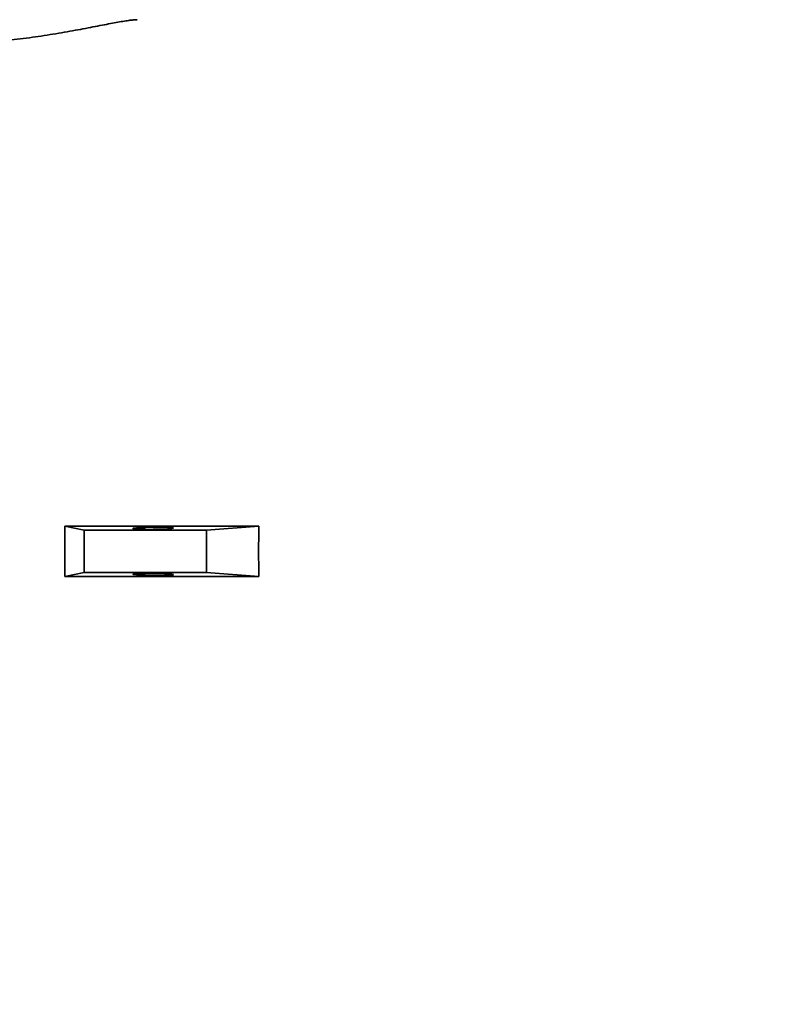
# Model space of a CAD drawing. Header units: millimetres. Extents: x 0 to 14900, y 0 to 10500.
# Tile 34 of 54: x 10655 to 10900, y 6435 to 6750. Entities that reach past the tile are written whole.
import ezdxf

# ---------------------------------------------------------------- set-up
doc = ezdxf.new("R2010")
doc.units = ezdxf.units.MM
doc.header["$LTSCALE"] = 25
doc.styles.add('SLDTEXTSTYLE0', font='TXT', dxfattribs={"width": 0.605})
doc.dimstyles.new('SLDDIMSTYLE3', dxfattribs={"dimtxt": 87.5, "dimasz": 87.5, "dimexe": 0, "dimexo": 0.0625, "dimgap": 21.875, "dimtad": 1, "dimdec": 4, "dimlfac": 25, "dimzin": 12, "dimdsep": 46, "dimtxsty": 'SLDTEXTSTYLE0', "dimsah": 1, "dimcen": 0.09, "dimadec": 1, "dimazin": 3, "dimtfac": 1, "dimtofl": 0, "dimtmove": 0, "dimatfit": 3, "dimfxl": 1, "dimfrac": 2, "dimtolj": 1, "dimtzin": 12, "dimarcsym": 0})

# ---------------------------------------------------------------- blocks, each defined once
blk = doc.blocks.new('_D_8')
at = {"color": 7, "linetype": 'Continuous', "lineweight": 0}
for p, q in [((12310.98, 6773.9), (13944.28, 6773.9)), ((8333.2, 6305.05), (8084.93, 6261.28))]:
    blk.add_line(p, q, dxfattribs=at)
at = {"color": 7, "linetype": 'Continuous', "lineweight": 18}
blk.add_arc((10992.18, 6773.9), 2914.6, 190, 0, dxfattribs=at)
for points in [[(13906.78, 6773.9), (13892.97, 6686.6), (13917.96, 6686.22)], [(8121.86, 6267.79), (8126.07, 6179.5), (8150.62, 6184.21)]]:
    blk.add_solid(points, dxfattribs=at)
at = {"color": 7, "linetype": 'Continuous', "lineweight": 18, "insert": (11112.52, 3971.92), "char_height": 87.5, "attachment_point": 1, "rotation": 5, "style": 'SLDTEXTSTYLE0'}
blk.add_mtext('170°', dxfattribs=at)

msp = doc.modelspace()

# ---------------------------------------------------------------- linework, layer by layer
at = {"color": 7, "linetype": 'Continuous', "lineweight": 35}
for p, q in [((10731.3711068, 6587.9728271), (10669.2646381, 6587.9728271)), ((10675.517026, 6586.652588), (10669.2646381, 6587.9728271)), ((10714.6428273, 6586.652588), (10675.517026, 6586.652588)), ((10675.517026, 6573.152588), (10675.517026, 6586.652588)), ((10731.3711068, 6587.9728271), (10714.6428273, 6586.652588)), ((10714.6428273, 6573.152588), (10714.6428273, 6586.652588)), ((10675.517026, 6573.152588), (10669.2646381, 6571.8323488)), ((10731.3711068, 6571.8323488), (10669.2646381, 6571.8323488)), ((10714.6428273, 6573.152588), (10675.517026, 6573.152588)), ((10731.3711068, 6571.8323488), (10714.6428273, 6573.152588))]:
    msp.add_line(p, q, dxfattribs=at)
at = {"color": 7, "linetype": 'Continuous', "lineweight": 18}
for radius in [2650, 920]:
    msp.add_arc((10992.1794306, 6773.902588), radius, 190, 170, dxfattribs=at)
at = {"color": 7, "linetype": 'Continuous', "lineweight": 35}
for centre, ratio, start_param, end_param in [((10627.1194417, 6579.902588), 0.24819274, 4.664899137, 4.7598788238), ((10844.1306853, 6579.902588), 0.6640402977, 1.5233064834, 1.6182861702)]:
    msp.add_ellipse(centre, major_axis=(0, 170), ratio=ratio, start_param=start_param, end_param=end_param, dxfattribs=at)
for centre, major_axis in [((10697.575012, 6587.2814813), (6.499999, 0.0710159)), ((10697.575012, 6572.5236946), (6.499999, -0.0710159))]:
    msp.add_ellipse(centre, major_axis=major_axis, ratio=0.0512563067, dxfattribs=at)
msp.add_open_spline([(10646.1719667, 6742.8884351), (10648.824817, 6743.122179), (10652.817813, 6743.4740038), (10657.9890912, 6744.1309197), (10661.8149204, 6744.6723417), (10665.5534691, 6745.2588363), (10669.1778236, 6745.8727116), (10672.6575727, 6746.4980805), (10675.9759095, 6747.1196738), (10679.1057108, 6747.7204951), (10681.9800234, 6748.2753644), (10684.5693057, 6748.767086), (10686.8696834, 6749.1849503), (10688.8949094, 6749.5234603), (10690.5129671, 6749.7480655), (10691.8152401, 6749.8959028), (10692.2341908, 6749.8683148), (10692.4296153, 6749.8554461)], degree=3, knots=[0, 0, 0, 0, 0.12134168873, 0.18264010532, 0.24434247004, 0.30665853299, 0.36980831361, 0.43329810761, 0.4972196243, 0.56251023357, 0.6282803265, 0.69206958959, 0.75632353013, 0.82207344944, 0.88835362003, 0.94792123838, 1, 1, 1, 1], dxfattribs=at)

# ---------------------------------------------------------------- dimensions: what is measured, and where the dimension line sits
at = {"color": 7, "linetype": 'Continuous', "lineweight": 18}
dim = msp.add_angular_dim_2l(base=(11246.2035346, 3870.3937934), line1=((10086.1562978, 6614.1462645), (8382.4388851, 6313.7349171)), line2=((12260.9783047, 6773.902588), (9723.3805564, 6773.902588)), dimstyle='SLDDIMSTYLE3', dxfattribs=at)
dim.commit()
dim.dimension.update_dxf_attribs({"geometry": '_D_8', "text_midpoint": (11246.2035346, 3870.3937934), "dimtype": 162})

doc.saveas('drawing.dxf')
